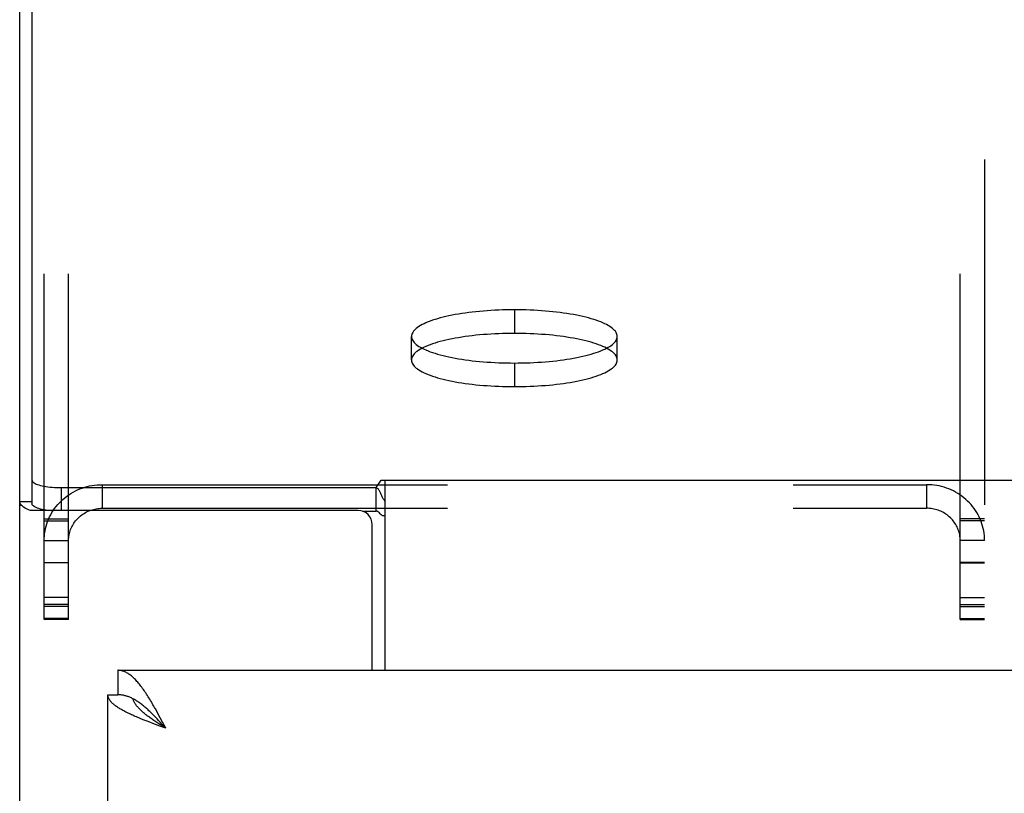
# Model space of a CAD drawing. Header units: inches. Extents: x 0 to 267, y 0 to 173.
# Tile 51 of 104: x 46.59 to 50.78, y 120.14 to 123.43. Entities that reach past the tile are written whole.
import ezdxf

# ---------------------------------------------------------------- set-up
doc = ezdxf.new("R2010")
doc.units = ezdxf.units.IN
doc.header["$LTSCALE"] = 14.696721
doc.header["$MEASUREMENT"] = 0
doc.linetypes.add('HIDDEN', pattern=[0.2, 0.1, -0.1])
doc.layers.get('0').update_dxf_attribs({"linetype": 'CONTINUOUS'})
for name, color, linetype in [('02___PRT_ALL_AXES', 7, 'CONTINUOUS'), ('DEFAULT_2', 8, 'HIDDEN'), ('DIMENSIONS', 7, 'CONTINUOUS')]:
    doc.layers.add(name, color=color, linetype=linetype)
doc.styles.get("Standard").update_dxf_attribs({"font": 'arial.ttf'})
doc.dimstyles.new('DIMSTYLE_1', dxfattribs={"dimtxt": 1.178881, "dimasz": 1.571842, "dimexe": 0.09, "dimexo": 0.07, "dimgap": 0.0375, "dimtad": 0, "dimtih": 1, "dimtoh": 1, "dimzin": 4, "dimdsep": 46, "dimtxsty": 'Standard', "dimblk": '_FILLED', "dimblk1": '_FILLED', "dimblk2": '_FILLED', "dimcen": 0.09, "dimazin": 1, "dimtfac": 1, "dimtofl": 0, "dimtmove": 0, "dimatfit": 3, "dimldrblk": '_FILLED', "dimfxl": 0, "dimtolj": 1, "dimtzin": 4, "dimarcsym": 0})

# ---------------------------------------------------------------- blocks, each defined once
blk = doc.blocks.new('_FILLED')
at = {"color": 0, "linetype": 'ByBlock'}
blk.add_solid([(0, 0), (-1, 0.2), (-1, -0.2)], dxfattribs=at)
blk = doc.blocks.new('*D16')
at = {"layer": 'DIMENSIONS', "color": 2, "linetype": 'Continuous'}
for p, q in [((56.7344, 120.6605), (56.7344, 123.8041)), ((56.7344, 119.5355), (56.7344, 116.0652)), ((56.7344, 116.0652), (55.6283, 116.0652))]:
    blk.add_line(p, q, dxfattribs=at)
at = {"layer": 'DIMENSIONS', "color": 2, "linetype": 'Continuous', "xscale": 1.5718418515, "yscale": 1.5718418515, "zscale": 1.5718418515}
for p, rotation in [((56.7344, 120.6605), 270), ((56.7344, 119.5355), 90)]:
    blk.add_blockref('_FILLED', p, dxfattribs=dict(at, rotation=rotation))
at = {"layer": 'DIMENSIONS', "color": 2, "linetype": 'Continuous', "insert": (55.0389, 116.6546), "char_height": 1.17888, "width": 3.203577, "attachment_point": 3, "line_spacing_factor": 0.9}
blk.add_mtext('1.13', dxfattribs=at)

msp = doc.modelspace()

# ---------------------------------------------------------------- linework, layer by layer
at = {"color": 7, "linetype": 'Continuous'}
for p, q in [((46.6434, 126.2071), (46.6434, 121.3696)), ((48.107, 121.4377), (48.1283, 121.4691)), ((48.1283, 121.4691), (116.8045, 121.4691)), ((48.1439, 121.4691), (48.1439, 120.6605)), ((46.7684, 121.4377), (46.7684, 121.3403)), ((46.7684, 121.4377), (48.107, 121.4377)), ((48.107, 121.3372), (48.107, 121.4377)), ((46.5914, 121.3785), (46.6434, 121.3785)), ((47.0084, 120.6605), (47.0084, 120.5565)), ((46.9664, 120.5565), (47.0084, 120.5565)), ((47.1755, 120.4544), (47.1686, 120.4615)), ((47.183, 120.4331), (47.1747, 120.4386)), ((47.1823, 120.4472), (47.1755, 120.4544)), ((47.1891, 120.4399), (47.1823, 120.4472)), ((47.1993, 120.4289), (47.1891, 120.4399)), ((47.2129, 120.414), (47.1958, 120.4249)), ((47.2129, 120.414), (47.1993, 120.4289))]:
    msp.add_line(p, q, dxfattribs=at)
at = {"color": 3, "linetype": 'Continuous'}
for p, q in [((46.5914, 49.5145), (46.5914, 126.1121)), ((48.0309, 121.3403), (46.6368, 121.3403)), ((48.0497, 121.3372), (48.107, 121.3372)), ((48.0909, 120.6605), (48.0909, 121.2803)), ((47.0084, 120.6605), (81.4869, 120.6605)), ((46.9664, 116.1605), (46.9664, 120.5565)), ((47.1755, 120.484), (47.1686, 120.4962)), ((47.1823, 120.4715), (47.1755, 120.484)), ((47.1215, 120.4484), (47.11, 120.453)), ((47.1332, 120.4438), (47.1215, 120.4484)), ((47.1451, 120.4392), (47.1332, 120.4438)), ((47.1572, 120.4347), (47.1451, 120.4392)), ((47.1891, 120.4589), (47.1823, 120.4715)), ((47.1993, 120.4397), (47.1891, 120.4589)), ((47.2129, 120.414), (47.1993, 120.4397)), ((47.1695, 120.4301), (47.1572, 120.4347)), ((47.188, 120.4232), (47.1695, 120.4301)), ((47.2129, 120.414), (47.188, 120.4232))]:
    msp.add_line(p, q, dxfattribs=at)
at = {"color": 7, "linetype": 'Continuous'}
for points in [[(46.6434, 121.47), (46.6438, 121.4675), (46.645, 121.465), (46.6469, 121.4625), (46.6496, 121.4601), (46.653, 121.4577), (46.6571, 121.4554), (46.6619, 121.4531), (46.6673, 121.451), (46.6734, 121.449), (46.6801, 121.4472), (46.6873, 121.4454), (46.695, 121.4439), (46.7031, 121.4425), (46.7117, 121.4412), (46.7206, 121.4402), (46.7298, 121.4393), (46.7393, 121.4386), (46.7489, 121.4381), (46.7586, 121.4378), (46.7684, 121.4377)], [(48.1294, 121.4089), (48.128, 121.4121), (48.1266, 121.4152), (48.1252, 121.4183), (48.1237, 121.4211), (48.1223, 121.4237), (48.1208, 121.4262), (48.119, 121.4288), (48.1172, 121.4311), (48.1154, 121.433), (48.1136, 121.4346), (48.1118, 121.4358), (48.1101, 121.4367), (48.1085, 121.4373), (48.107, 121.4377)], [(48.1439, 121.3807), (48.1424, 121.3825), (48.141, 121.3847), (48.1395, 121.3871), (48.138, 121.3898), (48.1365, 121.3928), (48.135, 121.3959), (48.1336, 121.3991), (48.1322, 121.4024), (48.1294, 121.4089)], [(47.0732, 120.5392), (47.0698, 120.5409), (47.0664, 120.5426), (47.063, 120.5441), (47.0596, 120.5456), (47.0562, 120.547), (47.0527, 120.5483), (47.0493, 120.5495), (47.0459, 120.5506), (47.0425, 120.5516), (47.0391, 120.5525), (47.0357, 120.5534), (47.0323, 120.5541), (47.0289, 120.5547), (47.0255, 120.5552), (47.0221, 120.5557), (47.0187, 120.556), (47.0153, 120.5563), (47.0118, 120.5564), (47.0084, 120.5565)], [(47.1747, 120.4386), (47.1665, 120.4441), (47.1624, 120.4468), (47.1584, 120.4496), (47.1545, 120.4523), (47.1506, 120.4551), (47.1467, 120.4578), (47.1429, 120.4606), (47.1392, 120.4633), (47.1356, 120.466), (47.132, 120.4688), (47.1285, 120.4715), (47.1251, 120.4743), (47.1217, 120.477), (47.1184, 120.4797), (47.1153, 120.4825), (47.1122, 120.4852), (47.1092, 120.488), (47.1063, 120.4907), (47.1035, 120.4934), (47.1008, 120.4962), (47.0982, 120.4989), (47.0957, 120.5017), (47.0933, 120.5044), (47.091, 120.5071), (47.0888, 120.5099), (47.0868, 120.5126), (47.0848, 120.5154), (47.083, 120.5181), (47.0813, 120.5208), (47.0797, 120.5236), (47.0782, 120.5263), (47.0769, 120.5291), (47.0757, 120.5318), (47.0746, 120.5345), (47.0736, 120.5373), (47.073, 120.5393)], [(47.1686, 120.4615), (47.1652, 120.465), (47.1618, 120.4685), (47.1584, 120.4719), (47.155, 120.4753), (47.1516, 120.4787), (47.1482, 120.482), (47.1448, 120.4852), (47.1414, 120.4884), (47.138, 120.4916), (47.1346, 120.4947), (47.1311, 120.4977), (47.1277, 120.5007), (47.1243, 120.5036), (47.1209, 120.5065), (47.1175, 120.5093), (47.1141, 120.5121), (47.1107, 120.5147), (47.1073, 120.5173), (47.1039, 120.5199), (47.1005, 120.5223), (47.0971, 120.5247), (47.0936, 120.527), (47.0902, 120.5292), (47.0868, 120.5314), (47.0834, 120.5335), (47.08, 120.5355), (47.0766, 120.5374), (47.0732, 120.5392)], [(47.1958, 120.4249), (47.1873, 120.4304), (47.183, 120.4331)]]:
    msp.add_lwpolyline(points, dxfattribs=at)
at = {"color": 3, "linetype": 'Continuous'}
for points in [[(46.6368, 121.3403), (46.6285, 121.3437), (46.6209, 121.3472), (46.6141, 121.3508), (46.6082, 121.3545), (46.6031, 121.3584), (46.599, 121.3623), (46.5957, 121.3663), (46.5933, 121.3703), (46.5919, 121.3744), (46.5914, 121.3785)], [(46.7156, 121.3403), (46.7117, 121.3408), (46.7031, 121.342), (46.695, 121.3434), (46.6873, 121.345), (46.6801, 121.3467), (46.6734, 121.3486), (46.6673, 121.3506), (46.6619, 121.3527), (46.6571, 121.3549), (46.653, 121.3572), (46.6496, 121.3596), (46.6469, 121.362), (46.645, 121.3645), (46.6438, 121.367), (46.6434, 121.3696)], [(48.1214, 121.3299), (48.1201, 121.3314), (48.1188, 121.3328), (48.1174, 121.334), (48.116, 121.3351), (48.1146, 121.3361), (48.113, 121.3368), (48.1115, 121.3373), (48.11, 121.3375), (48.1085, 121.3375), (48.107, 121.3372)], [(48.1439, 121.3175), (48.1422, 121.3172), (48.1404, 121.3172), (48.1386, 121.3173), (48.1367, 121.3176), (48.1348, 121.3182), (48.1329, 121.3191), (48.1312, 121.3201), (48.1296, 121.3213), (48.1282, 121.3226), (48.1268, 121.3239), (48.1254, 121.3254), (48.1241, 121.3269), (48.1214, 121.3299)], [(47.1346, 120.5536), (47.1311, 120.5588), (47.1277, 120.564), (47.1243, 120.5691), (47.1209, 120.574), (47.1175, 120.5789), (47.1141, 120.5836), (47.1107, 120.5883), (47.1073, 120.5928), (47.1039, 120.5971), (47.1005, 120.6014), (47.0971, 120.6055), (47.0936, 120.6095), (47.0902, 120.6134), (47.0868, 120.6171), (47.0834, 120.6207), (47.08, 120.6241), (47.0766, 120.6274), (47.0732, 120.6306), (47.0698, 120.6336), (47.0664, 120.6365), (47.063, 120.6392), (47.0596, 120.6417), (47.0562, 120.6441), (47.0527, 120.6463), (47.0493, 120.6484), (47.0459, 120.6503), (47.0425, 120.6521), (47.0391, 120.6537), (47.0357, 120.6551), (47.0323, 120.6563), (47.0289, 120.6574), (47.0255, 120.6584), (47.0221, 120.6591), (47.0187, 120.6597), (47.0153, 120.6601), (47.0118, 120.6604), (47.0084, 120.6605)], [(47.0721, 120.4691), (47.067, 120.4714), (47.0621, 120.4737), (47.0572, 120.476), (47.0524, 120.4783), (47.0477, 120.4806), (47.0431, 120.4829), (47.0386, 120.4852), (47.0343, 120.4875), (47.03, 120.4898), (47.0259, 120.4921), (47.0219, 120.4944), (47.018, 120.4967), (47.0143, 120.499), (47.0106, 120.5013), (47.0071, 120.5036), (47.0037, 120.5059), (47.0005, 120.5082), (46.9974, 120.5105), (46.9945, 120.5128), (46.9916, 120.5151), (46.989, 120.5174), (46.9864, 120.5197), (46.984, 120.522), (46.9818, 120.5243), (46.9797, 120.5266), (46.9777, 120.5289), (46.9759, 120.5312), (46.9743, 120.5335), (46.9728, 120.5358), (46.9715, 120.5381), (46.9703, 120.5404), (46.9693, 120.5427), (46.9684, 120.545), (46.9677, 120.5473), (46.9672, 120.5496), (46.9668, 120.5519), (46.9665, 120.5542), (46.9664, 120.5565)], [(47.1686, 120.4962), (47.1652, 120.5023), (47.1618, 120.5083), (47.1584, 120.5142), (47.155, 120.5201), (47.1516, 120.5259), (47.1482, 120.5316), (47.1448, 120.5372), (47.1414, 120.5428), (47.138, 120.5482), (47.1346, 120.5536)], [(47.11, 120.453), (47.0988, 120.4576), (47.0933, 120.4599), (47.0879, 120.4622), (47.0825, 120.4645), (47.0773, 120.4668), (47.0721, 120.4691)]]:
    msp.add_lwpolyline(points, dxfattribs=at)
msp.add_arc((48.0309, 121.2803), 0.06, 0, 90, dxfattribs=at)
at = {"layer": '02___PRT_ALL_AXES', "color": 8, "linetype": 'HIDDEN'}
for p, q in [((48.6954, 122.1945), (48.6954, 122.094)), ((48.2579, 121.9808), (48.2579, 122.0812)), ((49.1329, 121.9808), (49.1329, 122.0812)), ((48.6954, 121.968), (48.6954, 121.8675))]:
    msp.add_line(p, q, dxfattribs=at)
for points in [[(48.6954, 122.1945), (48.6787, 122.1944), (48.662, 122.1941), (48.6453, 122.1937), (48.6287, 122.1931), (48.6121, 122.1924), (48.5958, 122.1915), (48.5795, 122.1904), (48.5634, 122.1892), (48.5476, 122.1878), (48.5319, 122.1862), (48.5165, 122.1845), (48.5013, 122.1827), (48.4864, 122.1807), (48.4719, 122.1786), (48.4576, 122.1763), (48.4437, 122.1738), (48.4302, 122.1713), (48.4171, 122.1686), (48.4044, 122.1658), (48.3921, 122.1628), (48.3802, 122.1597), (48.3688, 122.1566), (48.3579, 122.1533), (48.3475, 122.1499), (48.3376, 122.1464), (48.3282, 122.1428), (48.3194, 122.1391), (48.3111, 122.1353), (48.3034, 122.1315), (48.2962, 122.1275), (48.2897, 122.1235), (48.2837, 122.1195), (48.2783, 122.1154), (48.2736, 122.1112), (48.2695, 122.107), (48.2659, 122.1028), (48.2631, 122.0985), (48.2608, 122.0942), (48.2592, 122.0899), (48.2583, 122.0856), (48.2579, 122.0812)], [(49.1329, 122.0812), (49.1326, 122.0856), (49.1317, 122.0899), (49.1301, 122.0942), (49.1278, 122.0985), (49.1249, 122.1028), (49.1214, 122.107), (49.1173, 122.1112), (49.1126, 122.1154), (49.1072, 122.1195), (49.1012, 122.1235), (49.0947, 122.1275), (49.0875, 122.1315), (49.0798, 122.1353), (49.0715, 122.1391), (49.0627, 122.1428), (49.0533, 122.1464), (49.0434, 122.1499), (49.033, 122.1533), (49.0221, 122.1566), (49.0107, 122.1597), (48.9988, 122.1628), (48.9865, 122.1658), (48.9738, 122.1686), (48.9607, 122.1713), (48.9471, 122.1738), (48.9333, 122.1763), (48.919, 122.1786), (48.9044, 122.1807), (48.8896, 122.1827), (48.8744, 122.1845), (48.859, 122.1862), (48.8433, 122.1878), (48.8274, 122.1892), (48.8114, 122.1904), (48.7951, 122.1915), (48.7787, 122.1924), (48.7622, 122.1931), (48.7456, 122.1937), (48.7289, 122.1941), (48.7122, 122.1944), (48.6954, 122.1945)], [(48.6954, 122.094), (48.6787, 122.0939), (48.662, 122.0937), (48.6453, 122.0932), (48.6287, 122.0927), (48.6121, 122.0919), (48.5958, 122.091), (48.5795, 122.0899), (48.5634, 122.0887), (48.5476, 122.0873), (48.5319, 122.0858), (48.5165, 122.0841), (48.5013, 122.0822), (48.4864, 122.0802), (48.4719, 122.0781), (48.4576, 122.0758), (48.4437, 122.0734), (48.4302, 122.0708), (48.4171, 122.0681), (48.4044, 122.0653), (48.3921, 122.0624), (48.3802, 122.0593), (48.3688, 122.0561), (48.3579, 122.0528), (48.3475, 122.0494), (48.3376, 122.0459), (48.3282, 122.0423), (48.3194, 122.0386), (48.3111, 122.0349), (48.3034, 122.031), (48.2962, 122.0271), (48.2897, 122.0231), (48.2837, 122.019), (48.2783, 122.0149), (48.2736, 122.0108), (48.2695, 122.0066), (48.2659, 122.0023), (48.2631, 121.998), (48.2608, 121.9937), (48.2592, 121.9894), (48.2583, 121.9851), (48.2579, 121.9808)], [(48.2579, 122.0812), (48.2583, 122.0769), (48.2592, 122.0726), (48.2608, 122.0682), (48.2631, 122.0639), (48.2659, 122.0597), (48.2695, 122.0554), (48.2736, 122.0512), (48.2783, 122.0471), (48.2837, 122.0429), (48.2897, 122.0389), (48.2962, 122.0349), (48.3034, 122.031), (48.3111, 122.0271), (48.3194, 122.0234), (48.3282, 122.0197), (48.3376, 122.0161), (48.3475, 122.0126), (48.3579, 122.0092), (48.3688, 122.0059), (48.3802, 122.0027), (48.3921, 121.9996), (48.4044, 121.9967), (48.4171, 121.9939), (48.4302, 121.9912), (48.4437, 121.9886), (48.4576, 121.9862), (48.4719, 121.9839), (48.4864, 121.9817), (48.5013, 121.9797), (48.5165, 121.9779), (48.5319, 121.9762), (48.5476, 121.9747), (48.5634, 121.9733), (48.5795, 121.972), (48.5958, 121.971), (48.6121, 121.9701), (48.6287, 121.9693), (48.6453, 121.9687), (48.662, 121.9683), (48.6787, 121.9681), (48.6954, 121.968)], [(49.1329, 121.9808), (49.1326, 121.9851), (49.1317, 121.9894), (49.1301, 121.9937), (49.1278, 121.998), (49.1249, 122.0023), (49.1214, 122.0066), (49.1173, 122.0108), (49.1126, 122.0149), (49.1072, 122.019), (49.1012, 122.0231), (49.0947, 122.0271), (49.0875, 122.031), (49.0798, 122.0349), (49.0715, 122.0386), (49.0627, 122.0423), (49.0533, 122.0459), (49.0434, 122.0494), (49.033, 122.0528), (49.0221, 122.0561), (49.0107, 122.0593), (48.9988, 122.0624), (48.9865, 122.0653), (48.9738, 122.0681), (48.9607, 122.0708), (48.9471, 122.0734), (48.9333, 122.0758), (48.919, 122.0781), (48.9044, 122.0802), (48.8896, 122.0822), (48.8744, 122.0841), (48.859, 122.0858), (48.8433, 122.0873), (48.8274, 122.0887), (48.8114, 122.0899), (48.7951, 122.091), (48.7787, 122.0919), (48.7622, 122.0927), (48.7456, 122.0932), (48.7289, 122.0937), (48.7122, 122.0939), (48.6954, 122.094)], [(48.6954, 121.968), (48.7122, 121.9681), (48.7289, 121.9683), (48.7456, 121.9687), (48.7622, 121.9693), (48.7787, 121.9701), (48.7951, 121.971), (48.8114, 121.972), (48.8274, 121.9733), (48.8433, 121.9747), (48.859, 121.9762), (48.8744, 121.9779), (48.8896, 121.9797), (48.9044, 121.9817), (48.919, 121.9839), (48.9333, 121.9862), (48.9471, 121.9886), (48.9607, 121.9912), (48.9738, 121.9939), (48.9865, 121.9967), (48.9988, 121.9996), (49.0107, 122.0027), (49.0221, 122.0059), (49.033, 122.0092), (49.0434, 122.0126), (49.0533, 122.0161), (49.0627, 122.0197), (49.0715, 122.0234), (49.0798, 122.0271), (49.0875, 122.031), (49.0947, 122.0349), (49.1012, 122.0389), (49.1072, 122.0429), (49.1126, 122.0471), (49.1173, 122.0512), (49.1214, 122.0554), (49.1249, 122.0597), (49.1278, 122.0639), (49.1301, 122.0682), (49.1317, 122.0726), (49.1326, 122.0769), (49.1329, 122.0812)], [(48.2579, 121.9808), (48.2583, 121.9764), (48.2592, 121.9721), (48.2608, 121.9678), (48.2631, 121.9635), (48.2659, 121.9592), (48.2695, 121.955), (48.2736, 121.9508), (48.2783, 121.9466), (48.2837, 121.9425), (48.2897, 121.9384), (48.2962, 121.9344), (48.3034, 121.9305), (48.3111, 121.9267), (48.3194, 121.9229), (48.3282, 121.9192), (48.3376, 121.9156), (48.3475, 121.9121), (48.3579, 121.9087), (48.3688, 121.9054), (48.3802, 121.9022), (48.3921, 121.8992), (48.4044, 121.8962), (48.4171, 121.8934), (48.4302, 121.8907), (48.4437, 121.8881), (48.4576, 121.8857), (48.4719, 121.8834), (48.4864, 121.8813), (48.5013, 121.8793), (48.5165, 121.8774), (48.5319, 121.8757), (48.5476, 121.8742), (48.5634, 121.8728), (48.5795, 121.8716), (48.5958, 121.8705), (48.6121, 121.8696), (48.6287, 121.8689), (48.6453, 121.8683), (48.662, 121.8679), (48.6787, 121.8676), (48.6954, 121.8675)], [(48.6954, 121.8675), (48.7122, 121.8676), (48.7289, 121.8679), (48.7456, 121.8683), (48.7622, 121.8689), (48.7787, 121.8696), (48.7951, 121.8705), (48.8114, 121.8716), (48.8274, 121.8728), (48.8433, 121.8742), (48.859, 121.8757), (48.8744, 121.8774), (48.8896, 121.8793), (48.9044, 121.8813), (48.919, 121.8834), (48.9333, 121.8857), (48.9471, 121.8881), (48.9607, 121.8907), (48.9738, 121.8934), (48.9865, 121.8962), (48.9988, 121.8992), (49.0107, 121.9022), (49.0221, 121.9054), (49.033, 121.9087), (49.0434, 121.9121), (49.0533, 121.9156), (49.0627, 121.9192), (49.0715, 121.9229), (49.0798, 121.9267), (49.0875, 121.9305), (49.0947, 121.9344), (49.1012, 121.9384), (49.1072, 121.9425), (49.1126, 121.9466), (49.1173, 121.9508), (49.1214, 121.955), (49.1249, 121.9592), (49.1278, 121.9635), (49.1301, 121.9678), (49.1317, 121.9721), (49.1326, 121.9764), (49.1329, 121.9808)]]:
    msp.add_lwpolyline(points, dxfattribs=at)
at = {"layer": 'DEFAULT_2', "color": 8, "linetype": 'HIDDEN'}
for p, q in [((46.6954, 120.8771), (46.6954, 125.7739)), ((46.7994, 120.8771), (46.7994, 125.7739)), ((50.5914, 120.8771), (50.5914, 125.7739)), ((50.6954, 125.7739), (50.6954, 120.8771)), ((46.9419, 121.4503), (46.9419, 121.3499)), ((46.9419, 121.4503), (50.4489, 121.4503)), ((50.4489, 121.4503), (50.4489, 121.3499)), ((46.9419, 121.3499), (50.4489, 121.3499)), ((46.6954, 121.3047), (46.7994, 121.3047)), ((46.6954, 121.2962), (46.7994, 121.2962)), ((50.6954, 121.3047), (50.5914, 121.3047)), ((50.6954, 121.2962), (50.5914, 121.2962)), ((46.6954, 121.2122), (46.7994, 121.2122)), ((50.6954, 121.2122), (50.5914, 121.2122)), ((46.6954, 121.1194), (46.7994, 121.1194)), ((46.7994, 121.1171), (46.6954, 121.1171)), ((50.6954, 121.1194), (50.5914, 121.1194)), ((50.5914, 121.1171), (50.6954, 121.1171)), ((46.7994, 120.9697), (46.6954, 120.9697)), ((50.5914, 120.9697), (50.6954, 120.9697)), ((46.7994, 120.9403), (46.6954, 120.9403)), ((46.7994, 120.9318), (46.6954, 120.9318)), ((50.5914, 120.9403), (50.6954, 120.9403)), ((50.5914, 120.9318), (50.6954, 120.9318)), ((46.7994, 120.8813), (46.6954, 120.8813)), ((46.7994, 120.8771), (46.6954, 120.8771)), ((50.5914, 120.8813), (50.6954, 120.8813)), ((50.5914, 120.8771), (50.6954, 120.8771))]:
    msp.add_line(p, q, dxfattribs=at)
for points in [[(46.6954, 121.2122), (46.6957, 121.2226), (46.6964, 121.233), (46.6976, 121.2433), (46.6992, 121.2536), (46.7013, 121.2638), (46.7038, 121.2739), (46.7069, 121.2839), (46.7103, 121.2937), (46.7142, 121.3034), (46.7185, 121.3129), (46.7233, 121.3222), (46.7285, 121.3313), (46.734, 121.3402), (46.74, 121.3488), (46.7464, 121.3572), (46.7531, 121.3653), (46.7602, 121.3731), (46.7676, 121.3806), (46.7754, 121.3878), (46.7835, 121.3946), (46.7919, 121.4011), (46.8006, 121.4073), (46.8095, 121.4131), (46.8187, 121.4185), (46.8281, 121.4234), (46.8378, 121.428), (46.8476, 121.4322), (46.8576, 121.436), (46.8678, 121.4393), (46.8781, 121.4422), (46.8886, 121.4447), (46.8991, 121.4467), (46.9098, 121.4483), (46.9204, 121.4494), (46.9312, 121.4501), (46.9419, 121.4503)], [(50.6954, 121.2122), (50.6952, 121.2226), (50.6945, 121.233), (50.6933, 121.2433), (50.6917, 121.2536), (50.6896, 121.2638), (50.687, 121.2739), (50.684, 121.2839), (50.6806, 121.2937), (50.6767, 121.3034), (50.6723, 121.3129), (50.6676, 121.3222), (50.6624, 121.3313), (50.6568, 121.3402), (50.6509, 121.3488), (50.6445, 121.3572), (50.6378, 121.3653), (50.6307, 121.3731), (50.6233, 121.3806), (50.6155, 121.3878), (50.6074, 121.3946), (50.599, 121.4011), (50.5903, 121.4073), (50.5814, 121.4131), (50.5722, 121.4185), (50.5628, 121.4234), (50.5531, 121.428), (50.5433, 121.4322), (50.5332, 121.436), (50.5231, 121.4393), (50.5127, 121.4422), (50.5023, 121.4447), (50.4918, 121.4467), (50.4811, 121.4483), (50.4704, 121.4494), (50.4597, 121.4501), (50.4489, 121.4503)], [(46.7994, 121.2122), (46.7996, 121.2183), (46.8, 121.2242), (46.8007, 121.2302), (46.8016, 121.2362), (46.8028, 121.242), (46.8043, 121.2479), (46.806, 121.2536), (46.808, 121.2593), (46.8103, 121.2649), (46.8128, 121.2704), (46.8155, 121.2758), (46.8185, 121.2811), (46.8218, 121.2862), (46.8252, 121.2912), (46.8289, 121.296), (46.8328, 121.3007), (46.8369, 121.3052), (46.8412, 121.3096), (46.8457, 121.3137), (46.8503, 121.3177), (46.8552, 121.3214), (46.8602, 121.325), (46.8654, 121.3283), (46.8707, 121.3315), (46.8761, 121.3343), (46.8817, 121.337), (46.8874, 121.3394), (46.8932, 121.3416), (46.8991, 121.3435), (46.9051, 121.3452), (46.9111, 121.3466), (46.9172, 121.3478), (46.9233, 121.3487), (46.9295, 121.3494), (46.9357, 121.3498), (46.9419, 121.3499)], [(50.5914, 121.2122), (50.5913, 121.2183), (50.5909, 121.2242), (50.5902, 121.2302), (50.5893, 121.2362), (50.5881, 121.242), (50.5866, 121.2479), (50.5848, 121.2536), (50.5828, 121.2593), (50.5806, 121.2649), (50.5781, 121.2704), (50.5753, 121.2758), (50.5724, 121.2811), (50.5691, 121.2862), (50.5657, 121.2912), (50.562, 121.296), (50.5581, 121.3007), (50.554, 121.3052), (50.5497, 121.3096), (50.5452, 121.3137), (50.5405, 121.3177), (50.5357, 121.3214), (50.5307, 121.325), (50.5255, 121.3283), (50.5202, 121.3315), (50.5147, 121.3343), (50.5092, 121.337), (50.5035, 121.3394), (50.4977, 121.3416), (50.4918, 121.3435), (50.4858, 121.3452), (50.4798, 121.3466), (50.4737, 121.3478), (50.4676, 121.3487), (50.4614, 121.3494), (50.4552, 121.3498), (50.4489, 121.3499)]]:
    msp.add_lwpolyline(points, dxfattribs=at)

# ---------------------------------------------------------------- dimensions: what is measured, and where the dimension line sits
at = {"layer": 'DIMENSIONS', "color": 2, "linetype": 'Continuous'}
dim = msp.add_linear_dim(base=(56.7343896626, 119.5354647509), p1=(81.4869389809, 120.6604647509), p2=(48.7164389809, 119.5354647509), angle=270, dimstyle='DIMSTYLE_1', dxfattribs=at)
dim.commit()
dim.dimension.update_dxf_attribs({"geometry": '*D16', "text_midpoint": (53.4881750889, 116.0585932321), "dimtype": 160})

doc.saveas('drawing.dxf')
